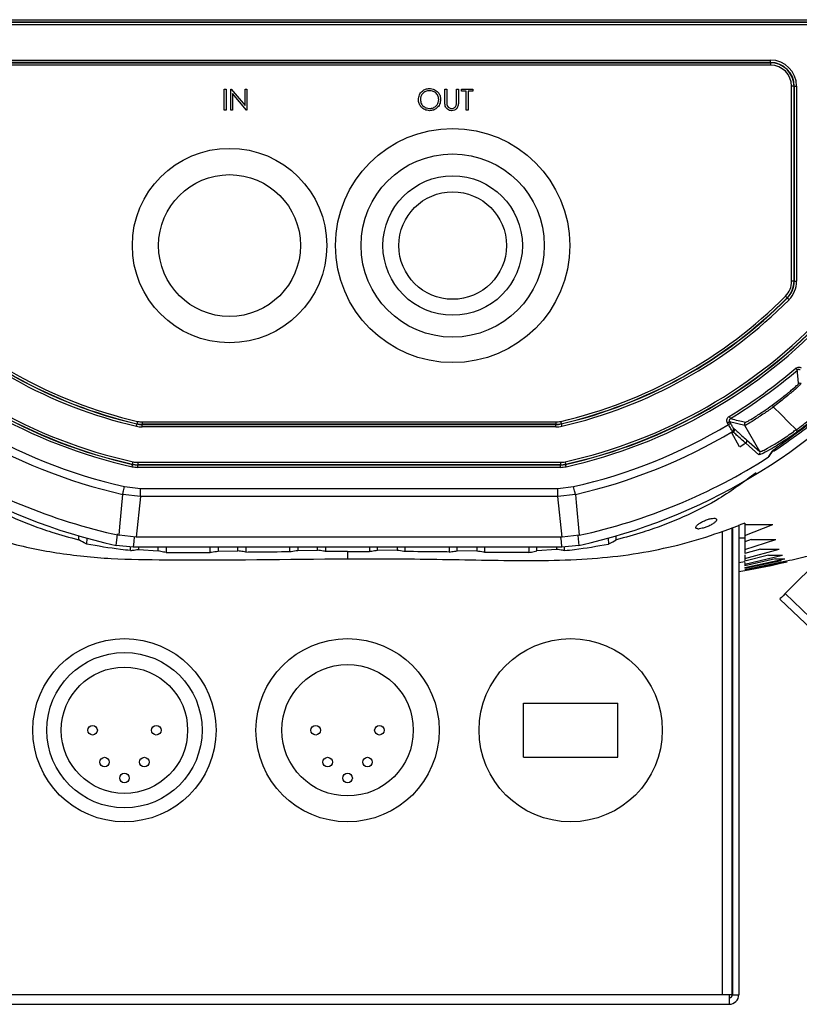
# Model space of a CAD drawing. Header units: millimetres. Extents: x 26 to 182, y 63 to 258.
# Tile 20 of 33: x 163 to 173, y 137 to 149. Entities that reach past the tile are written whole.
import ezdxf

# ---------------------------------------------------------------- set-up
doc = ezdxf.new("R2010")
doc.units = ezdxf.units.MM

msp = doc.modelspace()

# ---------------------------------------------------------------- linework, layer by layer
at = {"color": 7, "linetype": 'Continuous', "lineweight": 25}
for p, q in [((161.484, 149.04), (173.061, 149.04)), ((173.061, 149.01), (161.484, 149.01)), ((161.484, 149.007), (173.061, 149.007)), ((173.061, 148.977), (161.484, 148.977)), ((161.984, 148.533), (172.561, 148.533)), ((172.561, 148.503), (161.984, 148.503)), ((161.984, 148.5), (172.561, 148.5)), ((172.561, 148.47), (161.984, 148.47)), ((172.561, 148.503), (172.561, 148.533)), ((172.561, 148.5), (172.561, 148.503)), ((172.561, 148.5), (172.561, 148.47)), ((172.826, 145.757), (172.826, 148.205)), ((172.856, 148.205), (172.826, 148.205)), ((172.856, 148.205), (172.856, 145.757)), ((172.859, 148.205), (172.856, 148.205)), ((172.859, 145.757), (172.859, 148.205)), ((172.859, 148.205), (172.889, 148.205)), ((172.889, 148.205), (172.889, 145.757)), ((165.706, 148.17), (165.73, 148.17)), ((165.706, 147.905), (165.706, 148.17)), ((165.73, 148.17), (165.73, 147.905)), ((165.788, 147.905), (165.788, 148.17)), ((165.788, 148.17), (165.793, 148.17)), ((165.793, 148.17), (165.968, 147.961)), ((165.811, 148.113), (165.811, 147.905)), ((165.986, 147.905), (165.811, 148.113)), ((165.968, 148.17), (165.991, 148.17)), ((165.968, 147.961), (165.968, 148.17)), ((165.991, 148.17), (165.991, 147.905)), ((168.475, 148.17), (168.499, 148.17)), ((168.475, 148.01), (168.475, 148.17)), ((168.499, 148.17), (168.499, 148.011)), ((168.621, 148.011), (168.621, 148.17)), ((168.621, 148.17), (168.645, 148.17)), ((168.645, 148.17), (168.645, 148.01)), ((168.685, 148.143), (168.685, 148.17)), ((168.685, 148.17), (168.825, 148.17)), ((168.743, 148.143), (168.685, 148.143)), ((168.743, 147.905), (168.743, 148.143)), ((168.767, 148.143), (168.767, 147.905)), ((168.825, 148.143), (168.767, 148.143)), ((168.825, 148.17), (168.825, 148.143)), ((165.73, 147.905), (165.706, 147.905)), ((165.811, 147.905), (165.788, 147.905)), ((165.991, 147.905), (165.986, 147.905)), ((168.767, 147.905), (168.743, 147.905)), ((172.856, 145.757), (172.826, 145.757)), ((172.856, 145.757), (172.859, 145.757)), ((172.859, 145.757), (172.889, 145.757)), ((172.773, 145.547), (172.771, 145.549)), ((172.598, 144.18), (172.599, 144.178)), ((164.677, 143.991), (169.868, 143.991)), ((164.677, 143.991), (164.677, 143.961)), ((169.868, 143.991), (169.868, 143.961)), ((172.047, 143.993), (172.059, 143.973)), ((172.239, 143.946), (172.047, 143.993)), ((164.61, 143.966), (164.61, 143.969)), ((169.868, 143.961), (164.677, 143.961)), ((164.677, 143.961), (164.677, 143.958)), ((164.677, 143.958), (169.868, 143.958)), ((164.677, 143.928), (164.677, 143.958)), ((169.868, 143.928), (164.677, 143.928)), ((169.868, 143.958), (169.868, 143.961)), ((169.868, 143.928), (169.868, 143.958)), ((169.934, 143.969), (169.935, 143.966)), ((172.033, 143.958), (172.021, 143.978)), ((172.103, 143.906), (172.103, 143.905)), ((172.426, 143.62), (172.239, 143.946)), ((172.883, 143.894), (172.884, 143.893)), ((172.174, 143.68), (172.074, 143.853)), ((172.26, 143.767), (172.426, 143.62)), ((172.25, 143.726), (172.416, 143.58)), ((172.6, 143.641), (172.598, 143.639)), ((172.545, 143.559), (172.537, 143.552)), ((164.555, 143.458), (164.556, 143.461)), ((164.621, 143.484), (164.621, 143.454)), ((164.621, 143.484), (169.924, 143.484)), ((164.621, 143.454), (164.621, 143.451)), ((169.924, 143.454), (164.621, 143.454)), ((164.621, 143.421), (164.621, 143.451)), ((164.621, 143.451), (169.924, 143.451)), ((169.924, 143.421), (164.621, 143.421)), ((169.924, 143.484), (169.924, 143.454)), ((169.924, 143.451), (169.924, 143.454)), ((169.924, 143.421), (169.924, 143.451)), ((169.989, 143.461), (169.99, 143.458)), ((164.455, 143.179), (164.654, 143.156)), ((164.654, 143.156), (169.891, 143.156)), ((164.654, 143.056), (164.654, 143.156)), ((169.891, 143.156), (170.09, 143.179)), ((169.891, 143.056), (169.891, 143.156)), ((164.654, 143.056), (164.432, 143.081)), ((164.654, 143.056), (164.598, 142.545)), ((169.891, 143.056), (164.654, 143.056)), ((170.112, 143.081), (169.891, 143.056)), ((169.947, 142.545), (169.891, 143.056)), ((171.648, 142.65), (171.667, 142.65)), ((172.078, 136.801), (172.078, 142.662)), ((172.083, 142.664), (172.083, 136.801)), ((172.188, 142.703), (172.151, 142.688)), ((172.163, 142.693), (172.163, 136.801)), ((172.237, 142.722), (172.188, 142.703)), ((172.237, 142.722), (172.237, 142.702)), ((172.237, 142.722), (172.237, 142.702)), ((172.237, 142.702), (172.592, 142.702)), ((172.237, 142.565), (172.592, 142.702)), ((163.879, 142.513), (163.88, 142.561)), ((163.98, 142.533), (163.978, 142.458)), ((164.598, 142.545), (164.385, 142.568)), ((169.947, 142.545), (164.598, 142.545)), ((170.16, 142.568), (169.947, 142.545)), ((170.525, 142.533), (170.527, 142.458)), ((170.626, 142.513), (170.625, 142.561)), ((172.083, 142.534), (172.078, 142.534)), ((172.237, 142.534), (172.163, 142.534)), ((172.237, 142.388), (172.629, 142.514)), ((172.319, 142.514), (172.237, 142.487)), ((172.319, 142.514), (172.629, 142.514)), ((164.562, 142.419), (164.351, 142.441)), ((164.529, 142.377), (164.528, 142.422)), ((169.943, 142.419), (164.562, 142.419)), ((164.628, 142.419), (164.629, 142.39)), ((164.629, 142.39), (164.876, 142.373)), ((164.876, 142.373), (164.877, 142.419)), ((164.977, 142.419), (164.976, 142.352)), ((165.529, 142.353), (165.528, 142.419)), ((165.628, 142.419), (165.63, 142.369)), ((165.876, 142.372), (165.877, 142.419)), ((165.977, 142.419), (165.976, 142.358)), ((166.529, 142.364), (166.528, 142.419)), ((166.628, 142.419), (166.629, 142.379)), ((166.629, 142.379), (166.876, 142.381)), ((166.876, 142.381), (166.877, 142.419)), ((166.977, 142.419), (166.976, 142.366)), ((167.528, 142.419), (167.529, 142.366)), ((167.629, 142.381), (167.628, 142.419)), ((167.876, 142.379), (167.629, 142.381)), ((167.877, 142.419), (167.876, 142.379)), ((167.976, 142.364), (167.977, 142.419)), ((168.528, 142.419), (168.529, 142.358)), ((168.629, 142.372), (168.628, 142.419)), ((168.877, 142.419), (168.875, 142.369)), ((168.976, 142.353), (168.977, 142.419)), ((169.528, 142.419), (169.529, 142.352)), ((169.629, 142.373), (169.628, 142.419)), ((169.876, 142.39), (169.629, 142.373)), ((169.877, 142.419), (169.876, 142.39)), ((170.154, 142.441), (169.943, 142.419)), ((169.976, 142.377), (169.977, 142.422)), ((172.237, 142.276), (172.67, 142.395)), ((172.435, 142.395), (172.237, 142.339)), ((172.237, 142.388), (172.237, 142.339)), ((172.435, 142.395), (172.67, 142.395)), ((173.306, 142.398), (172.746, 141.836)), ((165.63, 142.369), (165.876, 142.372)), ((168.875, 142.369), (168.629, 142.372)), ((172.237, 142.321), (172.237, 142.276)), ((172.237, 142.206), (172.71, 142.32)), ((172.538, 142.32), (172.237, 142.245)), ((172.237, 142.162), (172.742, 142.273)), ((172.625, 142.273), (172.237, 142.186)), ((172.538, 142.32), (172.71, 142.32)), ((172.625, 142.273), (172.742, 142.273)), ((172.237, 142.233), (172.163, 142.221)), ((172.237, 142.137), (172.762, 142.247)), ((172.696, 142.247), (172.237, 142.15)), ((172.237, 142.128), (172.769, 142.236)), ((172.747, 142.236), (172.237, 142.132)), ((172.237, 142.227), (172.237, 142.206)), ((172.237, 142.205), (172.237, 142.185)), ((172.237, 142.168), (172.237, 142.162)), ((172.163, 142.115), (172.237, 142.127)), ((172.261, 142.133), (172.237, 142.127)), ((172.68, 141.767), (173.08, 141.385)), ((172.746, 141.836), (173.163, 141.437)), ((169.463, 140.461), (170.643, 140.461)), ((169.463, 139.781), (169.463, 140.461)), ((170.643, 139.781), (170.643, 140.461)), ((169.463, 139.781), (170.643, 139.781)), ((171.958, 136.801), (162.548, 136.801)), ((172.043, 136.801), (171.958, 136.801)), ((172.043, 136.801), (172.043, 136.681)), ((172.078, 136.801), (172.043, 136.801)), ((172.083, 136.801), (172.163, 136.801)), ((162.463, 136.681), (172.043, 136.681))]:
    msp.add_line(p, q, dxfattribs=at)
at = {"color": 1, "linetype": 'Continuous', "lineweight": 25}
msp.add_line((171.958, 136.801), (171.958, 142.616), dxfattribs=at)
at = {"color": 7, "linetype": 'Continuous', "lineweight": 25, "flags": 128}
for points in [[(172.749, 145.57), (172.753, 145.566), (172.757, 145.562), (172.761, 145.559), (172.764, 145.555), (172.766, 145.553), (172.768, 145.551), (172.77, 145.549), (172.771, 145.549)], [(172.773, 145.547), (172.773, 145.546), (172.775, 145.545), (172.777, 145.543), (172.779, 145.54), (172.783, 145.537), (172.786, 145.533), (172.79, 145.529), (172.794, 145.526)], [(172.878, 144.665), (172.882, 144.66), (172.886, 144.656), (172.889, 144.652), (172.892, 144.649), (172.894, 144.646), (172.896, 144.644), (172.897, 144.642), (172.898, 144.642)], [(172.883, 143.894), (172.788, 143.99), (172.693, 144.085), (172.599, 144.178)], [(164.617, 143.998), (164.616, 143.993), (164.615, 143.987), (164.614, 143.982), (164.613, 143.978), (164.612, 143.974), (164.611, 143.972), (164.611, 143.97), (164.61, 143.969)], [(169.928, 143.998), (169.929, 143.993), (169.93, 143.987), (169.931, 143.982), (169.932, 143.978), (169.933, 143.974), (169.934, 143.972), (169.934, 143.97), (169.934, 143.969)], [(172.021, 143.978), (172.026, 143.981), (172.031, 143.984), (172.035, 143.987), (172.039, 143.989), (172.043, 143.991), (172.045, 143.992), (172.047, 143.993), (172.047, 143.993)], [(172.042, 144.06), (172.045, 144.055), (172.048, 144.05), (172.05, 144.045), (172.053, 144.042), (172.055, 144.038), (172.056, 144.036), (172.057, 144.034), (172.057, 144.034)], [(164.603, 143.937), (164.604, 143.942), (164.605, 143.947), (164.607, 143.952), (164.608, 143.957), (164.608, 143.96), (164.609, 143.963), (164.61, 143.965), (164.61, 143.966)], [(169.935, 143.966), (169.935, 143.965), (169.936, 143.963), (169.936, 143.96), (169.937, 143.957), (169.938, 143.952), (169.939, 143.947), (169.941, 143.942), (169.942, 143.937)], [(172.033, 143.958), (172.038, 143.961), (172.043, 143.964), (172.047, 143.966), (172.051, 143.968), (172.054, 143.97), (172.057, 143.972), (172.058, 143.973), (172.059, 143.973)], [(172.093, 143.865), (172.09, 143.867), (172.084, 143.872)], [(172.095, 143.913), (172.099, 143.909), (172.103, 143.906)], [(164.549, 143.429), (164.55, 143.435), (164.551, 143.44), (164.552, 143.445), (164.553, 143.449), (164.554, 143.453), (164.554, 143.456), (164.555, 143.458), (164.555, 143.458)], [(164.556, 143.461), (164.556, 143.462), (164.556, 143.464), (164.557, 143.467), (164.558, 143.471), (164.559, 143.475), (164.56, 143.48), (164.561, 143.485), (164.562, 143.491)], [(169.983, 143.491), (169.984, 143.485), (169.985, 143.48), (169.986, 143.475), (169.987, 143.471), (169.988, 143.467), (169.989, 143.464), (169.989, 143.462), (169.989, 143.461)], [(169.996, 143.429), (169.995, 143.435), (169.994, 143.44), (169.993, 143.445), (169.992, 143.449), (169.991, 143.453), (169.99, 143.456), (169.99, 143.458), (169.99, 143.458)], [(164.432, 143.081), (164.433, 143.084), (164.434, 143.09), (164.437, 143.099), (164.439, 143.112), (164.443, 143.126), (164.446, 143.143), (164.45, 143.16), (164.455, 143.179)], [(170.112, 143.081), (170.112, 143.084), (170.11, 143.09), (170.108, 143.099), (170.105, 143.112), (170.102, 143.126), (170.098, 143.143), (170.094, 143.16), (170.09, 143.179)], [(164.385, 142.568), (164.395, 142.673), (164.432, 143.081)], [(170.112, 143.081), (170.122, 142.981), (170.16, 142.568)], [(164.351, 142.441), (164.361, 142.546), (164.365, 142.588)]]:
    msp.add_lwpolyline(points, dxfattribs=at)
at = {"color": 1, "linetype": 'Continuous', "lineweight": 25, "flags": 128}
for points in [[(164.575, 142.548), (164.569, 142.492), (164.562, 142.419)], [(169.943, 142.419), (169.936, 142.492), (169.93, 142.545)], [(170.142, 142.566), (170.15, 142.483), (170.154, 142.441)]]:
    msp.add_lwpolyline(points, dxfattribs=at)
at = {"color": 7, "linetype": 'Continuous', "lineweight": 25}
for centre, radius in [((168.572, 146.205), 1.47), ((165.772, 146.205), 1.22), ((168.572, 146.205), 1.15), ((165.772, 146.205), 0.89), ((168.572, 146.205), 0.875), ((168.572, 146.205), 0.675), ((164.453, 140.121), 1.15), ((167.253, 140.121), 1.15), ((170.053, 140.121), 1.15), ((164.453, 140.121), 0.975), ((164.453, 140.121), 0.793), ((167.253, 140.121), 0.825), ((164.053, 140.121), 0.06), ((164.853, 140.121), 0.06), ((166.853, 140.121), 0.06), ((167.653, 140.121), 0.06), ((164.203, 139.721), 0.06), ((164.703, 139.721), 0.06), ((167.003, 139.721), 0.06), ((167.503, 139.721), 0.06), ((164.453, 139.521), 0.06), ((167.253, 139.521), 0.06)]:
    msp.add_circle(centre, radius, dxfattribs=at)
for centre, radius, start, end in [((172.561, 148.205), 0.328, 360, 90), ((172.561, 148.205), 0.298, 360, 90), ((172.561, 148.205), 0.295, 360, 90), ((172.561, 148.205), 0.265, 360, 90), ((172.561, 145.757), 0.265, 315.1775, 0), ((172.561, 145.757), 0.295, 315.1775, 0), ((172.561, 145.757), 0.298, 315.1775, 0), ((172.561, 145.757), 0.328, 315.1775, 0), ((165.937, 149.686), 5.902, 224.8225, 256.9356), ((165.937, 149.686), 5.872, 224.8225, 256.9356), ((165.937, 149.686), 5.869, 224.8225, 256.9356), ((165.937, 149.686), 5.839, 224.8225, 256.9356), ((168.608, 149.686), 5.839, 283.0644, 315.1775), ((168.608, 149.686), 5.869, 283.0644, 315.1775), ((168.608, 149.686), 5.872, 283.0644, 315.1775), ((168.608, 149.686), 5.902, 283.0644, 315.1775), ((165.937, 149.686), 6.379, 222.8425, 257.4871), ((165.937, 149.686), 6.376, 222.8425, 257.4871), ((165.937, 149.686), 6.346, 222.8425, 257.4871), ((168.608, 149.686), 6.346, 282.5129, 317.1575), ((168.608, 149.686), 6.376, 282.5129, 317.1575), ((168.608, 149.686), 6.379, 282.5129, 317.1575), ((165.937, 149.686), 6.409, 222.8425, 257.4871), ((168.608, 149.686), 6.409, 282.5129, 317.1575), ((168.608, 149.686), 6.592, 301.3985, 310.3809), ((168.608, 149.686), 6.622, 301.3985, 310.3809), ((149.851, 142.499), 23.146, 4.8839, 5.312), ((172.932, 144.446), 0.03, 60.0116, 129.523), ((164.677, 144.256), 0.265, 256.9356, 270), ((169.868, 144.256), 0.265, 270, 283.0644), ((168.59, 149.706), 7.285, 303.3695, 309.7169), ((165.937, 149.686), 6.774, 239.1206, 257.1662), ((165.937, 149.686), 6.674, 239.1213, 257.1662), ((164.677, 144.256), 0.328, 256.9356, 270), ((164.677, 144.256), 0.295, 256.9356, 270), ((164.677, 144.256), 0.298, 256.9356, 270), ((169.868, 144.256), 0.295, 270, 283.0644), ((169.868, 144.256), 0.298, 270, 283.0644), ((169.868, 144.256), 0.328, 270, 283.0644), ((168.608, 149.686), 6.674, 282.8338, 300.8787), ((168.608, 149.686), 6.774, 282.8338, 300.8794), ((168.608, 149.686), 6.785, 300.7214, 300.9084), ((172.069, 143.898), 0.03, 300.9045, 29.9046), ((172.265, 143.961), 0.03, 122.585, 209.9818), ((172.234, 143.752), 0.03, 301.4562, 29.9044), ((168.608, 149.686), 6.985, 300.7007, 301.4314), ((172.4, 143.605), 0.03, 301.9732, 29.908), ((165.937, 149.686), 7.285, 237.3559, 257.7013), ((168.608, 149.686), 7.285, 282.2987, 302.6441), ((164.621, 143.756), 0.335, 257.4871, 270), ((164.621, 143.756), 0.305, 257.4871, 270), ((164.621, 143.756), 0.302, 257.4871, 270), ((164.621, 143.756), 0.272, 257.4871, 270), ((169.924, 143.756), 0.272, 270, 282.5129), ((169.924, 143.756), 0.302, 270, 282.5129), ((169.924, 143.756), 0.305, 270, 282.5129), ((169.924, 143.756), 0.335, 270, 282.5129), ((171.003, 149.525), 7.5, 279.4715, 283.6198), ((172.043, 136.801), 0.04, 270, 0), ((172.043, 136.801), 0.12, 270, 0)]:
    msp.add_arc(centre, radius, start, end, dxfattribs=at)
at = {"color": 1, "linetype": 'Continuous', "lineweight": 25}
msp.add_arc((172.571, 143.655), 0.0297, 303.0029, 328.9653, dxfattribs=at)
at = {"color": 7, "linetype": 'Continuous', "lineweight": 25}
for centre, major_axis, ratio, start_param, end_param in [((165.915, 149.56), (0, 7.289), 0.9998, 2.28456, 2.925304), ((168.59, 149.56), (0, 7.289), 0.9998, 3.357881, 3.998626), ((172.75, 141.838), (0.0707, 0.0707), 0.022685, 1.616672, 3.142099)]:
    msp.add_ellipse(centre, major_axis=major_axis, ratio=ratio, start_param=start_param, end_param=end_param, dxfattribs=at)
for points, knots in [([(168.143, 148.036), (168.145, 148.057), (168.15, 148.097), (168.186, 148.144), (168.232, 148.172), (168.264, 148.175), (168.28, 148.176)], [0, 0, 0, 0, 0.279739, 0.559329, 0.779683, 1, 1, 1, 1]), ([(168.281, 148.149), (168.265, 148.147), (168.231, 148.143), (168.193, 148.113), (168.17, 148.076), (168.168, 148.05), (168.167, 148.036)], [0, 0, 0, 0, 0.279635, 0.559347, 0.779631, 1, 1, 1, 1]), ([(168.28, 148.176), (168.301, 148.174), (168.342, 148.17), (168.389, 148.132), (168.417, 148.086), (168.42, 148.054), (168.421, 148.037)], [0, 0, 0, 0, 0.27973, 0.559333, 0.779583, 1, 1, 1, 1]), ([(168.397, 148.038), (168.395, 148.054), (168.391, 148.088), (168.359, 148.124), (168.321, 148.146), (168.294, 148.148), (168.281, 148.149)], [0, 0, 0, 0, 0.279464, 0.558854, 0.779476, 1, 1, 1, 1]), ([(168.282, 147.898), (168.262, 147.901), (168.221, 147.905), (168.175, 147.943), (168.147, 147.988), (168.144, 148.02), (168.143, 148.036)], [0, 0, 0, 0, 0.27967, 0.559373, 0.779634, 1, 1, 1, 1]), ([(168.167, 148.036), (168.169, 148.02), (168.173, 147.986), (168.205, 147.95), (168.242, 147.929), (168.268, 147.927), (168.281, 147.925)], [0, 0, 0, 0, 0.279408, 0.559072, 0.779459, 1, 1, 1, 1]), ([(168.281, 147.925), (168.298, 147.927), (168.332, 147.931), (168.371, 147.96), (168.394, 147.998), (168.396, 148.024), (168.397, 148.038)], [0, 0, 0, 0, 0.279816, 0.5593508, 0.7796334, 1, 1, 1, 1]), ([(168.421, 148.037), (168.419, 148.017), (168.414, 147.976), (168.376, 147.93), (168.331, 147.902), (168.298, 147.9), (168.282, 147.898)], [0, 0, 0, 0, 0.279627, 0.559346, 0.779582, 1, 1, 1, 1]), ([(168.48, 147.954), (168.478, 147.964), (168.475, 147.983), (168.475, 148.002), (168.475, 148.01)], [0, 0, 0, 0, 0.559504, 1, 1, 1, 1]), ([(168.563, 147.898), (168.553, 147.899), (168.532, 147.9), (168.507, 147.914), (168.489, 147.932), (168.483, 147.947), (168.48, 147.954)], [0, 0, 0, 0, 0.280231, 0.55993, 0.779953, 1, 1, 1, 1]), ([(168.499, 148.011), (168.499, 148.005), (168.499, 147.993), (168.5, 147.981), (168.5, 147.976)], [0, 0, 0, 0, 0.560127, 1, 1, 1, 1]), ([(168.5, 147.976), (168.502, 147.968), (168.505, 147.952), (168.528, 147.931), (168.549, 147.927), (168.561, 147.925)], [0, 0, 0, 0, 0.280922, 0.560782, 1, 1, 1, 1]), ([(168.561, 147.925), (168.569, 147.926), (168.583, 147.928), (168.601, 147.939), (168.613, 147.954), (168.617, 147.965), (168.618, 147.97)], [0, 0, 0, 0, 0.2797193, 0.5593887, 0.7795459, 1, 1, 1, 1]), ([(168.645, 148.01), (168.645, 147.995), (168.644, 147.966), (168.628, 147.927), (168.597, 147.902), (168.574, 147.9), (168.563, 147.898)], [0, 0, 0, 0, 0.2816705, 0.5601446, 0.7800887, 1, 1, 1, 1]), ([(168.618, 147.97), (168.619, 147.978), (168.621, 147.991), (168.621, 148.005), (168.621, 148.011)], [0, 0, 0, 0, 0.5596259, 1, 1, 1, 1]), ([(172.878, 144.665), (172.882, 144.667), (172.891, 144.674), (172.908, 144.679), (172.929, 144.679), (172.941, 144.674), (172.947, 144.671)], [0, 0, 0, 0, 0.17648, 0.450971, 0.725485, 1, 1, 1, 1]), ([(172.932, 144.645), (172.929, 144.646), (172.923, 144.649), (172.912, 144.649), (172.904, 144.646), (172.899, 144.643), (172.898, 144.642)], [0, 0, 0, 0, 0.274526, 0.54903, 0.823501, 1, 1, 1, 1]), ([(172.582, 144.202), (172.628, 144.236), (172.721, 144.305), (172.827, 144.392), (172.899, 144.454), (172.908, 144.464), (172.913, 144.47)], [0, 0, 0, 0, 0.2504563, 0.5031758, 0.7513882, 1, 1, 1, 1]), ([(172.947, 144.472), (172.942, 144.467), (172.933, 144.456), (172.858, 144.389), (172.746, 144.295), (172.648, 144.219), (172.598, 144.18)], [0, 0, 0, 0, 0.246032, 0.491605, 0.741418, 1, 1, 1, 1]), ([(172.884, 143.893), (172.884, 143.893), (172.914, 143.915), (172.998, 143.977), (173.121, 144.075), (173.231, 144.173), (173.301, 144.243), (173.306, 144.257), (173.309, 144.264)], [0, 0, 0, 0, 0.000082, 0.126678, 0.353551, 0.570571, 0.78534, 1, 1, 1, 1]), ([(173.343, 144.267), (173.341, 144.26), (173.335, 144.246), (173.263, 144.171), (173.148, 144.067), (173.02, 143.961), (172.933, 143.894), (172.901, 143.87)], [0, 0, 0, 0, 0.214121, 0.428381, 0.644754, 0.870631, 1, 1, 1, 1]), ([(172.599, 144.178), (172.56, 144.151), (172.469, 144.087), (172.351, 144.01), (172.26, 143.955), (172.246, 143.949), (172.239, 143.946)], [0, 0, 0, 0, 0.2019343, 0.4677378, 0.7338745, 1, 1, 1, 1]), ([(172.248, 143.986), (172.255, 143.989), (172.269, 143.995), (172.355, 144.047), (172.465, 144.119), (172.548, 144.177), (172.582, 144.202)], [0, 0, 0, 0, 0.269788, 0.539334, 0.808178, 1, 1, 1, 1]), ([(172.598, 144.18), (172.596, 144.183), (172.592, 144.188), (172.587, 144.195), (172.584, 144.2), (172.582, 144.202), (172.582, 144.202), (172.582, 144.202), (172.582, 144.202)], [0, 0, 0, 0, 0.224745, 0.449303, 0.6787, 0.91717, 0.989342, 1, 1, 1, 1]), ([(172.901, 143.87), (172.935, 143.896), (173.009, 143.952), (173.11, 144.035), (173.179, 144.094), (173.205, 144.119), (173.207, 144.121)], [0, 0, 0, 0, 0.291935, 0.635626, 0.971087, 1, 1, 1, 1]), ([(172.021, 143.978), (172.019, 143.982), (172.015, 143.991), (172.012, 144.009), (172.016, 144.029), (172.026, 144.047), (172.036, 144.055), (172.042, 144.06)], [0, 0, 0, 0, 0.127707, 0.345752, 0.563809, 0.781904, 1, 1, 1, 1]), ([(172.057, 144.034), (172.055, 144.032), (172.049, 144.028), (172.044, 144.019), (172.043, 144.009), (172.044, 144), (172.046, 143.995), (172.047, 143.993)], [0, 0, 0, 0, 0.218121, 0.436206, 0.654232, 0.872272, 1, 1, 1, 1]), ([(172.057, 144.034), (172.058, 144.034), (172.06, 144.033), (172.07, 144.031), (172.109, 144.021), (172.171, 144.005), (172.225, 143.992), (172.248, 143.986)], [0, 0, 0, 0, 0.003752, 0.03326, 0.151292, 0.62342, 1, 1, 1, 1]), ([(172.906, 143.865), (172.951, 143.899), (173.043, 143.967), (173.146, 144.044), (173.194, 144.08), (173.211, 144.092)], [0, 0, 0, 0, 0.399112, 0.797945, 1, 1, 1, 1]), ([(172.084, 143.872), (172.083, 143.874), (172.081, 143.876), (172.072, 143.892), (172.058, 143.915), (172.044, 143.939), (172.036, 143.953), (172.033, 143.958)], [0, 0, 0, 0, 0.222068, 0.444146, 0.666189, 0.888217, 1, 1, 1, 1]), ([(172.059, 143.973), (172.061, 143.97), (172.067, 143.959), (172.076, 143.943), (172.086, 143.927), (172.093, 143.916), (172.094, 143.914), (172.095, 143.913)], [0, 0, 0, 0, 0.11179, 0.333818, 0.555855, 0.777944, 1, 1, 1, 1]), ([(172.093, 143.864), (172.089, 143.862), (172.083, 143.859), (172.076, 143.855), (172.074, 143.853)], [0, 0, 0, 0, 0.559993, 1, 1, 1, 1]), ([(172.103, 143.906), (172.105, 143.902), (172.107, 143.896), (172.108, 143.886), (172.104, 143.876), (172.099, 143.869), (172.094, 143.866), (172.093, 143.865)], [0, 0, 0, 0, 0.217247, 0.4345209, 0.6515515, 0.8682918, 1, 1, 1, 1]), ([(172.093, 143.864), (172.094, 143.865), (172.098, 143.868), (172.103, 143.874), (172.107, 143.884), (172.108, 143.894), (172.106, 143.901), (172.104, 143.905), (172.103, 143.905)], [0, 0, 0, 0, 0.09652, 0.311322, 0.526129, 0.741, 0.956139, 1, 1, 1, 1]), ([(172.25, 143.726), (172.212, 143.759), (172.16, 143.805), (172.107, 143.852), (172.093, 143.864)], [0, 0, 0, 0, 0.7275539, 1, 1, 1, 1]), ([(172.103, 143.905), (172.137, 143.876), (172.189, 143.829), (172.241, 143.783), (172.26, 143.767)], [0, 0, 0, 0, 0.636322, 1, 1, 1, 1]), ([(172.901, 143.87), (172.884, 143.858), (172.81, 143.804), (172.682, 143.718), (172.542, 143.635), (172.443, 143.583), (172.425, 143.581), (172.416, 143.58)], [0, 0, 0, 0, 0.071179, 0.302589, 0.534867, 0.767552, 1, 1, 1, 1]), ([(172.426, 143.62), (172.435, 143.621), (172.452, 143.623), (172.546, 143.672), (172.678, 143.751), (172.799, 143.832), (172.868, 143.883), (172.883, 143.894)], [0, 0, 0, 0, 0.233715, 0.467439, 0.70044, 0.932334, 1, 1, 1, 1]), ([(172.598, 143.639), (172.615, 143.652), (172.663, 143.688), (172.768, 143.764), (172.86, 143.832), (172.906, 143.865)], [0, 0, 0, 0, 0.2099, 0.604809, 1, 1, 1, 1]), ([(172.901, 143.87), (172.901, 143.87), (172.901, 143.87), (172.901, 143.871), (172.899, 143.873), (172.895, 143.878), (172.89, 143.885), (172.886, 143.891), (172.884, 143.893)], [0, 0, 0, 0, 0.0173804, 0.0879515, 0.3172151, 0.5452733, 0.7726405, 1, 1, 1, 1]), ([(172.537, 143.552), (172.539, 143.554), (172.546, 143.564), (172.562, 143.59), (172.578, 143.615), (172.588, 143.63)], [0, 0, 0, 0, 0.08047, 0.402356, 1, 1, 1, 1]), ([(172.547, 143.561), (172.551, 143.567), (172.566, 143.592), (172.582, 143.616), (172.594, 143.635)], [0, 0, 0, 0, 0.258981, 1, 1, 1, 1]), ([(172.598, 143.639), (172.596, 143.637), (172.59, 143.633), (172.588, 143.631), (172.588, 143.63)], [0, 0, 0, 0, 0.502712, 1, 1, 1, 1]), ([(172.593, 143.635), (172.593, 143.635), (172.593, 143.635), (172.594, 143.636), (172.596, 143.638), (172.599, 143.64), (172.6, 143.641)], [0, 0, 0, 0, 0.040821, 0.308637, 0.740005, 1, 1, 1, 1]), ([(162.148, 143.338), (162.291, 143.23), (162.554, 143.034), (162.985, 142.816), (163.308, 142.684), (163.607, 142.584), (163.765, 142.542), (163.879, 142.513)], [0, 0, 0, 0, 0.280122, 0.513962, 0.747793, 0.819391, 1, 1, 1, 1]), ([(172.38, 143.354), (172.229, 143.241), (171.959, 143.038), (171.52, 142.816), (171.197, 142.684), (170.898, 142.584), (170.74, 142.542), (170.626, 142.513)], [0, 0, 0, 0, 0.290527, 0.520987, 0.751438, 0.822002, 1, 1, 1, 1]), ([(171.648, 142.65), (171.642, 142.651), (171.629, 142.653), (171.621, 142.663), (171.625, 142.678), (171.643, 142.698), (171.674, 142.722), (171.719, 142.746), (171.768, 142.767), (171.815, 142.779), (171.85, 142.783), (171.873, 142.78), (171.885, 142.771), (171.885, 142.756), (171.871, 142.737), (171.843, 142.714), (171.802, 142.689), (171.753, 142.669), (171.705, 142.655), (171.679, 142.651), (171.667, 142.65)], [0, 0, 0, 0, 0.042136, 0.090147, 0.141217, 0.197268, 0.258816, 0.324137, 0.388773, 0.447547, 0.498848, 0.54564, 0.592239, 0.642122, 0.697502, 0.758837, 0.82401, 0.888495, 0.947835, 1, 1, 1, 1]), ([(162.354, 142.688), (162.369, 142.682), (162.558, 142.609), (162.968, 142.471), (163.6, 142.337), (164.285, 142.267), (165.504, 142.255), (166.493, 142.265), (167.253, 142.274)], [0, 0, 0, 0, 0.009634, 0.122954, 0.261497, 0.400593, 0.539568, 1, 1, 1, 1]), ([(167.253, 142.274), (167.299, 142.274), (167.533, 142.273), (168.14, 142.274), (169.073, 142.252), (169.994, 142.246), (170.711, 142.308), (171.211, 142.396), (171.693, 142.52), (171.998, 142.632), (172.151, 142.688)], [0, 0, 0, 0, 0.028292, 0.141462, 0.367901, 0.594184, 0.698773, 0.803349, 0.901669, 1, 1, 1, 1]), ([(172.237, 142.702), (172.237, 142.692), (172.237, 142.67), (172.237, 142.624), (172.237, 142.588), (172.237, 142.565)], [0, 0, 0, 0, 0.210897, 0.483944, 1, 1, 1, 1]), ([(163.978, 142.458), (163.976, 142.459), (163.942, 142.476), (163.909, 142.495), (163.879, 142.513)], [0, 0, 0, 0, 0.071904, 1, 1, 1, 1]), ([(170.527, 142.458), (170.529, 142.459), (170.563, 142.476), (170.596, 142.495), (170.626, 142.513)], [0, 0, 0, 0, 0.071904, 1, 1, 1, 1]), ([(172.237, 142.564), (172.237, 142.56), (172.237, 142.532), (172.237, 142.507), (172.237, 142.487)], [0, 0, 0, 0, 0.158106, 1, 1, 1, 1]), ([(173.737, 142.541), (173.493, 142.45), (173.164, 142.326), (172.82, 142.255), (172.73, 142.236)], [0, 0, 0, 0, 0.739804, 1, 1, 1, 1]), ([(164.529, 142.377), (164.487, 142.381), (164.302, 142.4), (164.12, 142.432), (163.978, 142.458)], [0, 0, 0, 0, 0.225628, 1, 1, 1, 1]), ([(164.529, 142.377), (164.537, 142.378), (164.571, 142.382), (164.604, 142.387), (164.629, 142.39)], [0, 0, 0, 0, 0.251385, 1, 1, 1, 1]), ([(166.976, 142.366), (166.967, 142.367), (166.934, 142.372), (166.9, 142.377), (166.876, 142.381)], [0, 0, 0, 0, 0.267128, 1, 1, 1, 1]), ([(167.529, 142.366), (167.538, 142.367), (167.571, 142.372), (167.605, 142.377), (167.629, 142.381)], [0, 0, 0, 0, 0.267128, 1, 1, 1, 1]), ([(169.976, 142.377), (169.968, 142.378), (169.934, 142.382), (169.901, 142.387), (169.876, 142.39)], [0, 0, 0, 0, 0.251384, 1, 1, 1, 1]), ([(169.976, 142.377), (170.018, 142.381), (170.203, 142.4), (170.385, 142.432), (170.527, 142.458)], [0, 0, 0, 0, 0.225628, 1, 1, 1, 1]), ([(172.237, 142.487), (172.237, 142.486), (172.237, 142.475), (172.237, 142.442), (172.237, 142.409), (172.237, 142.388)], [0, 0, 0, 0, 0.019869, 0.353832, 1, 1, 1, 1]), ([(164.976, 142.352), (164.965, 142.354), (164.931, 142.36), (164.898, 142.368), (164.876, 142.373)], [0, 0, 0, 0, 0.3251007, 1, 1, 1, 1]), ([(164.976, 142.352), (165.018, 142.351), (165.202, 142.349), (165.387, 142.351), (165.529, 142.353)], [0, 0, 0, 0, 0.228276, 1, 1, 1, 1]), ([(165.529, 142.353), (165.535, 142.354), (165.568, 142.36), (165.602, 142.365), (165.63, 142.369)], [0, 0, 0, 0, 0.170908, 1, 1, 1, 1]), ([(165.976, 142.358), (165.965, 142.36), (165.932, 142.364), (165.898, 142.369), (165.876, 142.372)], [0, 0, 0, 0, 0.3213435, 1, 1, 1, 1]), ([(165.976, 142.358), (166.018, 142.359), (166.202, 142.361), (166.387, 142.362), (166.529, 142.364)], [0, 0, 0, 0, 0.228131, 1, 1, 1, 1]), ([(166.529, 142.364), (166.534, 142.364), (166.568, 142.369), (166.601, 142.375), (166.629, 142.379)], [0, 0, 0, 0, 0.154283, 1, 1, 1, 1]), ([(167.253, 142.366), (167.206, 142.366), (167.114, 142.366), (167.022, 142.366), (166.976, 142.366)], [0, 0, 0, 0, 0.506986, 1, 1, 1, 1]), ([(167.253, 142.366), (167.299, 142.366), (167.391, 142.366), (167.483, 142.366), (167.529, 142.366)], [0, 0, 0, 0, 0.506985, 1, 1, 1, 1]), ([(167.253, 142.366), (167.253, 142.366), (167.253, 142.365), (167.253, 142.364), (167.253, 142.364)], [0, 0, 0, 0, 0.559237, 1, 1, 1, 1]), ([(167.253, 142.364), (167.253, 142.363), (167.253, 142.361), (167.253, 142.359), (167.253, 142.358)], [0, 0, 0, 0, 0.55741, 1, 1, 1, 1]), ([(167.253, 142.358), (167.253, 142.357), (167.253, 142.355), (167.253, 142.352), (167.253, 142.351)], [0, 0, 0, 0, 0.556794, 1, 1, 1, 1]), ([(167.253, 142.351), (167.253, 142.35), (167.253, 142.348), (167.253, 142.346), (167.253, 142.346)], [0, 0, 0, 0, 0.557539, 1, 1, 1, 1]), ([(167.253, 142.346), (167.253, 142.343), (167.253, 142.339), (167.253, 142.334), (167.253, 142.333)], [0, 0, 0, 0, 0.554464, 1, 1, 1, 1]), ([(167.253, 142.333), (167.253, 142.332), (167.253, 142.33), (167.253, 142.328), (167.253, 142.327)], [0, 0, 0, 0, 0.557722, 1, 1, 1, 1]), ([(167.253, 142.327), (167.253, 142.325), (167.253, 142.321), (167.253, 142.317), (167.253, 142.315)], [0, 0, 0, 0, 0.554986, 1, 1, 1, 1]), ([(167.253, 142.315), (167.253, 142.309), (167.253, 142.298), (167.253, 142.288), (167.253, 142.283)], [0, 0, 0, 0, 0.547192, 1, 1, 1, 1]), ([(167.253, 142.283), (167.253, 142.282), (167.253, 142.28), (167.253, 142.279), (167.253, 142.278)], [0, 0, 0, 0, 0.557921, 1, 1, 1, 1]), ([(167.253, 142.278), (167.253, 142.277), (167.253, 142.276), (167.253, 142.274), (167.253, 142.274)], [0, 0, 0, 0, 0.558343, 1, 1, 1, 1]), ([(167.976, 142.364), (167.971, 142.364), (167.937, 142.369), (167.904, 142.375), (167.876, 142.379)], [0, 0, 0, 0, 0.154283, 1, 1, 1, 1]), ([(168.529, 142.358), (168.487, 142.359), (168.303, 142.361), (168.118, 142.362), (167.976, 142.364)], [0, 0, 0, 0, 0.228131, 1, 1, 1, 1]), ([(168.529, 142.358), (168.54, 142.36), (168.573, 142.364), (168.607, 142.369), (168.629, 142.372)], [0, 0, 0, 0, 0.321344, 1, 1, 1, 1]), ([(168.976, 142.353), (168.97, 142.354), (168.937, 142.36), (168.903, 142.365), (168.875, 142.369)], [0, 0, 0, 0, 0.170908, 1, 1, 1, 1]), ([(169.529, 142.352), (169.487, 142.351), (169.303, 142.349), (169.118, 142.351), (168.976, 142.353)], [0, 0, 0, 0, 0.228275, 1, 1, 1, 1]), ([(169.529, 142.352), (169.54, 142.354), (169.574, 142.36), (169.607, 142.368), (169.629, 142.373)], [0, 0, 0, 0, 0.3251007, 1, 1, 1, 1]), ([(172.237, 142.276), (172.237, 142.268), (172.237, 142.257), (172.237, 142.247), (172.237, 142.245)], [0, 0, 0, 0, 0.731247, 1, 1, 1, 1])]:
    msp.add_open_spline(points, degree=3, knots=knots, dxfattribs=at)

doc.saveas('drawing.dxf')
